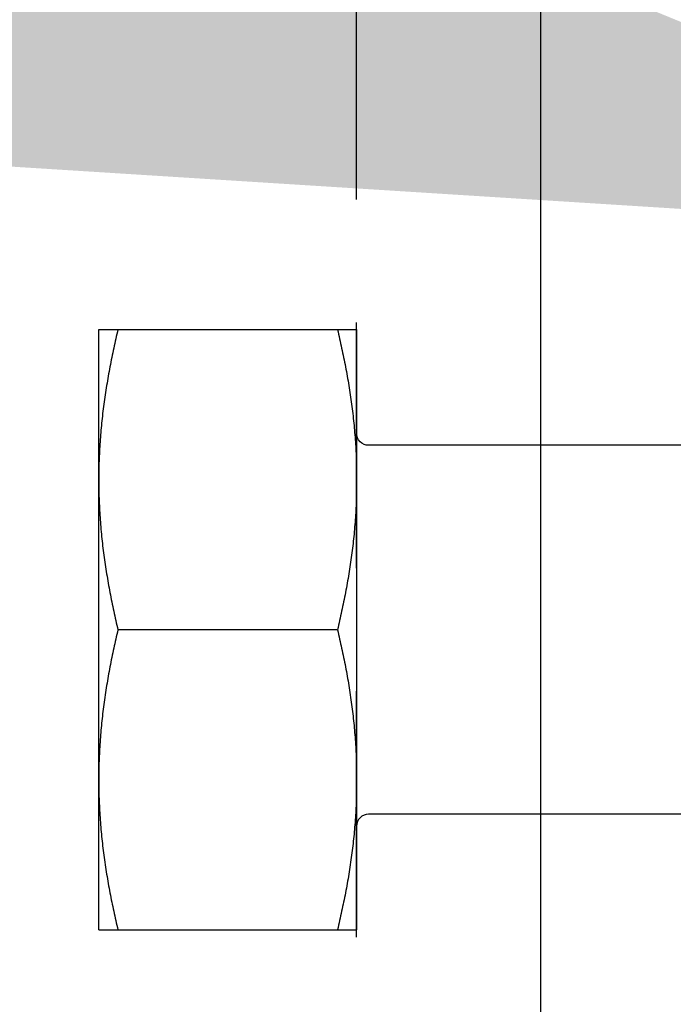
# Model space of a CAD drawing. Header units: feet. Extents: x -114 to 1432, y 355 to 669.
# Tile 127 of 195: x 1296.013 to 1296.678, y 463.807 to 464.808. Entities that reach past the tile are written whole.
import ezdxf
from ezdxf import colors
from ezdxf.entities.mleader import LeaderData, LeaderLine
from ezdxf.math import Vec2, Vec3

# ---------------------------------------------------------------- set-up
doc = ezdxf.new("R2010")
doc.units = ezdxf.units.FT
doc.header["$MEASUREMENT"] = 0
doc.linetypes.add('DOT', pattern=[0.25, 0, -0.25])
doc.linetypes.add('HIDDEN', pattern=[0.375, 0.25, -0.125])
for name, color, linetype in [('-HARDWARE', 7, 'Continuous'), ('A-BULLETINBOARD', 3, 'Continuous'), ('A-HIDDEN', 8, 'DOT'), ('A-POSTS&BEAMS', 5, 'Continuous'), ('G-ANNO-TXT', 7, 'Continuous')]:
    doc.layers.add(name, color=color, linetype=linetype)
doc.styles.add('Arial', font='arial.ttf')

# ---------------------------------------------------------------- blocks, each defined once
blk = doc.blocks.new('2.5IN_LAGSCREW')
at = {"layer": '-HARDWARE', "color": 7}
for p, q in [((1218.0828, 511.5814), (1218.0828, 512.1916)), ((1218.0828, 512.1916), (1218.3451, 512.1916)), ((1218.3451, 512.1916), (1218.3451, 511.5814)), ((1218.3256, 511.8865), (1218.1023, 511.8865)), ((1218.0828, 511.5814), (1218.3451, 511.5814))]:
    blk.add_line(p, q, dxfattribs=at)
for points in [[(1218.6825, 512.074), (1218.3573, 512.074, -0.414214), (1218.3451, 512.0862)], [(1218.6825, 511.699), (1218.3573, 511.699, 0.414214), (1218.3451, 511.6868)]]:
    blk.add_lwpolyline(points, format="xyb", dxfattribs=at)
for points, knots in [([(1218.1023, 512.1916), (1218.1008, 512.1853), (1218.0979, 512.1727), (1218.0941, 512.1538), (1218.0907, 512.1348), (1218.0879, 512.1158), (1218.0856, 512.0966), (1218.084, 512.0775), (1218.083, 512.0583), (1218.0828, 512.0454), (1218.0828, 512.039)], [0, 0, 0, 0, 0.125453, 0.250754, 0.375907, 0.500921, 0.625811, 0.750601, 0.875319, 1, 1, 1, 1]), ([(1218.3256, 512.1916), (1218.3271, 512.1853), (1218.3299, 512.1727), (1218.3338, 512.1538), (1218.3372, 512.1348), (1218.34, 512.1158), (1218.3423, 512.0966), (1218.3439, 512.0775), (1218.3449, 512.0583), (1218.3451, 512.0454), (1218.3451, 512.039)], [0, 0, 0, 0, 0.125453, 0.250754, 0.375907, 0.500921, 0.625811, 0.750601, 0.875319, 1, 1, 1, 1]), ([(1218.0828, 512.039), (1218.0828, 512.0326), (1218.083, 512.0198), (1218.084, 512.0006), (1218.0856, 511.9814), (1218.0879, 511.9623), (1218.0907, 511.9433), (1218.0941, 511.9243), (1218.0979, 511.9053), (1218.1008, 511.8928), (1218.1023, 511.8865)], [0, 0, 0, 0, 0.124681, 0.249399, 0.374189, 0.499079, 0.624093, 0.749246, 0.874547, 1, 1, 1, 1]), ([(1218.3451, 512.039), (1218.3451, 512.0326), (1218.3449, 512.0198), (1218.3439, 512.0006), (1218.3423, 511.9814), (1218.34, 511.9623), (1218.3372, 511.9433), (1218.3338, 511.9243), (1218.3299, 511.9053), (1218.3271, 511.8928), (1218.3256, 511.8865)], [0, 0, 0, 0, 0.124681, 0.249399, 0.374189, 0.499079, 0.624093, 0.749246, 0.874547, 1, 1, 1, 1]), ([(1218.1023, 511.8865), (1218.1008, 511.8802), (1218.0979, 511.8677), (1218.0941, 511.8487), (1218.0907, 511.8297), (1218.0879, 511.8107), (1218.0856, 511.7916), (1218.084, 511.7724), (1218.083, 511.7532), (1218.0828, 511.7404), (1218.0828, 511.734)], [0, 0, 0, 0, 0.125453, 0.250754, 0.375907, 0.500921, 0.625811, 0.750601, 0.875319, 1, 1, 1, 1]), ([(1218.3256, 511.8865), (1218.3271, 511.8802), (1218.3299, 511.8677), (1218.3338, 511.8487), (1218.3372, 511.8297), (1218.34, 511.8107), (1218.3423, 511.7916), (1218.3439, 511.7724), (1218.3449, 511.7532), (1218.3451, 511.7404), (1218.3451, 511.734)], [0, 0, 0, 0, 0.125453, 0.250754, 0.375907, 0.500921, 0.625811, 0.750601, 0.875319, 1, 1, 1, 1]), ([(1218.0828, 511.734), (1218.0828, 511.7276), (1218.083, 511.7147), (1218.084, 511.6955), (1218.0856, 511.6764), (1218.0879, 511.6572), (1218.0907, 511.6382), (1218.0941, 511.6192), (1218.0979, 511.6003), (1218.1008, 511.5877), (1218.1023, 511.5814)], [0, 0, 0, 0, 0.124681, 0.249399, 0.374189, 0.499079, 0.624093, 0.749246, 0.874547, 1, 1, 1, 1]), ([(1218.3451, 511.734), (1218.3451, 511.7276), (1218.3449, 511.7147), (1218.3439, 511.6955), (1218.3423, 511.6764), (1218.34, 511.6572), (1218.3372, 511.6382), (1218.3338, 511.6192), (1218.3299, 511.6003), (1218.3271, 511.5877), (1218.3256, 511.5814)], [0, 0, 0, 0, 0.124681, 0.249399, 0.374189, 0.499079, 0.624093, 0.749246, 0.874547, 1, 1, 1, 1])]:
    blk.add_open_spline(points, degree=3, knots=knots, dxfattribs=at)

msp = doc.modelspace()

# ---------------------------------------------------------------- linework, layer by layer
at = {"layer": 'A-BULLETINBOARD', "linetype": 'Continuous'}
msp.add_lwpolyline([(1296.5436, 456.1881), (1296.5436, 504.1881), (1248.5436, 504.1881), (1248.5436, 456.1881)], close=True, dxfattribs=at)
at = {"layer": 'A-HIDDEN', "linetype": 'HIDDEN'}
msp.add_lwpolyline([(1296.3561, 456.3756), (1296.3561, 504.0006), (1248.7311, 504.0006), (1248.7311, 456.3756)], close=True, dxfattribs=at)
at = {"layer": 'A-POSTS&BEAMS'}
msp.add_lwpolyline([(1296.5436, 452.71), (1296.5436, 516.1881), (1304.0436, 516.1881), (1304.0436, 452.7373)], dxfattribs=at)

# ---------------------------------------------------------------- block references
at = {"layer": '-HARDWARE'}
msp.add_blockref('2.5IN_LAGSCREW', (78.011, -47.6984), dxfattribs=at)

# ---------------------------------------------------------------- leaders
at = {"layer": 'G-ANNO-TXT'}
ml = msp.add_multileader_mtext('Standard', dxfattribs=at)
ml.set_content('\\A1;{\\H0.7x;\\S3/16;}"%%Cx2.5" LAG\\PSCREW (TYP.)', color=7, style='Arial')
ml.set_leader_properties(color=2, linetype='ByLayer', lineweight=-1)
ml.build(insert=Vec2(0, 0))
ml.multileader.update_dxf_attribs({"dogleg_length": 0.125, "arrow_head_size": 2.88, "scale": 18})
ctx = ml.context
ctx.base_point, ctx.scale, ctx.char_height, ctx.arrow_head_size, ctx.landing_gap_size, ctx.plane_origin = Vec3(1260.3293, 473.5838), 18, 2.34, 2.88, 1.8, Vec3(1298.8393, 486.1881)
ctx.text_align_type = 1
notes = []
notes.append((ctx, [(0, (1, 1, 0), (1258.0793, 473.5838), (1, 0), 2.25, [(0, [(1297.2342, 464.5813)], 0, []), (1, [(1248.9781, 464.293)], 0, [])])]))
ctx.mtext.insert, ctx.mtext.alignment, ctx.mtext.flow_direction = Vec3(1273.2562, 475.0978), 2, 5
for ctx, leaders in notes:
    for number, flags, end, landing, length, lines in leaders:
        leader = LeaderData()
        leader.index, (leader.has_last_leader_line, leader.has_dogleg_vector, leader.attachment_direction) = number, flags
        leader.last_leader_point, leader.dogleg_vector, leader.dogleg_length = Vec3(end), Vec3(landing), length
        for number, points, colour, breaks in lines:
            line = LeaderLine()
            line.index, line.vertices, line.color, line.breaks = number, Vec3.list(points), colors.encode_raw_color(colour), breaks
            leader.lines.append(line)
        ctx.leaders.append(leader)

doc.saveas('drawing.dxf')
